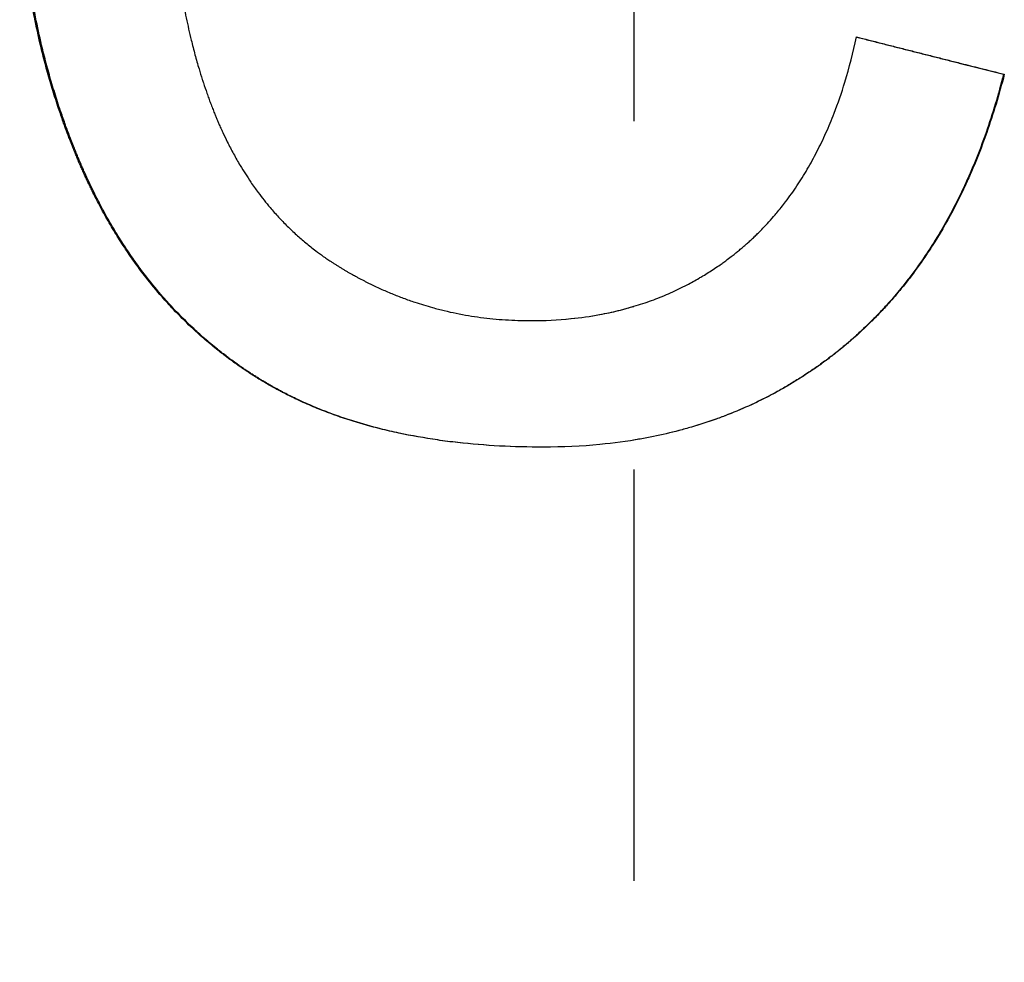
# Model space of a CAD drawing. Extents: x -7.4 to 7.4, y 0 to 13.3.
# Tile 6 of 11: x -0.176 to 0.106, y 5.445 to 5.716. Entities that reach past the tile are written whole.
import ezdxf

# ---------------------------------------------------------------- set-up
doc = ezdxf.new("R2010")
doc.units = 0
doc.header["$MEASUREMENT"] = 0
doc.linetypes.add('CHAIN', pattern=[0.7087, 0.4724, -0.0591, 0.1181, -0.0591])
doc.layers.get('0').update_dxf_attribs({"linetype": 'CONTINUOUS'})

msp = doc.modelspace()

# ---------------------------------------------------------------- linework, layer by layer
at = {"linetype": 'CHAIN'}
msp.add_line((0, 13.27335), (0, -0.045), dxfattribs=at)
msp.add_line((0.10625, 5.69995), (0.10646, 5.69995))
for points, knots in [([(-0.02598, 5.59288), (-0.03028, 5.59288), (-0.03449, 5.59299), (-0.0386, 5.59321), (-0.04271, 5.59343), (-0.04672, 5.59376), (-0.05062, 5.59419), (-0.05258, 5.59441), (-0.05451, 5.59466), (-0.05641, 5.59494), (-0.06022, 5.59549), (-0.06392, 5.59615), (-0.06753, 5.59691), (-0.06933, 5.5973), (-0.07111, 5.59771), (-0.07286, 5.59815), (-0.07549, 5.59881), (-0.07807, 5.59953), (-0.08058, 5.60031), (-0.0831, 5.6011), (-0.08556, 5.60194), (-0.08796, 5.60285), (-0.08876, 5.60315), (-0.08956, 5.60346), (-0.09035, 5.60378), (-0.09192, 5.60441), (-0.09348, 5.60507), (-0.095, 5.60575), (-0.09577, 5.6061), (-0.09652, 5.60645), (-0.09727, 5.6068), (-0.0984, 5.60734), (-0.09951, 5.60789), (-0.10061, 5.60846), (-0.10098, 5.60865), (-0.10134, 5.60884), (-0.1017, 5.60903), (-0.10279, 5.60961), (-0.10387, 5.6102), (-0.10493, 5.61081), (-0.10546, 5.61111), (-0.10599, 5.61142), (-0.10651, 5.61173), (-0.10703, 5.61204), (-0.10755, 5.61236), (-0.10807, 5.61268), (-0.10824, 5.61278), (-0.10841, 5.61289), (-0.10858, 5.613), (-0.1091, 5.61332), (-0.10961, 5.61364), (-0.11011, 5.61397), (-0.11045, 5.61419), (-0.11079, 5.61441), (-0.11112, 5.61464), (-0.11129, 5.61475), (-0.11146, 5.61486), (-0.11163, 5.61497), (-0.11196, 5.6152), (-0.11229, 5.61542), (-0.11262, 5.61565), (-0.11279, 5.61576), (-0.11295, 5.61588), (-0.11312, 5.61599), (-0.11345, 5.61622), (-0.11378, 5.61645), (-0.11411, 5.61668), (-0.11427, 5.6168), (-0.11443, 5.61692), (-0.1146, 5.61703), (-0.11509, 5.61738), (-0.11557, 5.61774), (-0.11606, 5.61809), (-0.11638, 5.61833), (-0.1167, 5.61857), (-0.11702, 5.61881), (-0.11798, 5.61954), (-0.11893, 5.62027), (-0.11987, 5.62103), (-0.1205, 5.62153), (-0.12112, 5.62203), (-0.12173, 5.62255), (-0.12296, 5.62357), (-0.12417, 5.62462), (-0.12536, 5.6257), (-0.12596, 5.62623), (-0.12655, 5.62678), (-0.12713, 5.62733), (-0.12889, 5.62898), (-0.13059, 5.63068), (-0.13226, 5.63244), (-0.13337, 5.63361), (-0.13446, 5.63481), (-0.13553, 5.63603), (-0.13713, 5.63786), (-0.13869, 5.63975), (-0.1402, 5.64169), (-0.1407, 5.64234), (-0.1412, 5.64299), (-0.1417, 5.64365), (-0.14269, 5.64497), (-0.14365, 5.64631), (-0.1446, 5.64768), (-0.14508, 5.64837), (-0.14554, 5.64906), (-0.14601, 5.64975), (-0.14694, 5.65114), (-0.14784, 5.65256), (-0.14873, 5.654), (-0.14917, 5.65472), (-0.14961, 5.65545), (-0.15005, 5.65618), (-0.15091, 5.65765), (-0.15176, 5.65914), (-0.15259, 5.66066), (-0.153, 5.66141), (-0.15341, 5.66218), (-0.15381, 5.66295), (-0.15442, 5.6641), (-0.15501, 5.66527), (-0.15559, 5.66645), (-0.15579, 5.66684), (-0.15598, 5.66724), (-0.15617, 5.66764), (-0.15646, 5.66823), (-0.15675, 5.66883), (-0.15703, 5.66943), (-0.15712, 5.66964), (-0.15721, 5.66984), (-0.15731, 5.67004), (-0.15749, 5.67044), (-0.15768, 5.67085), (-0.15786, 5.67125), (-0.15796, 5.67145), (-0.15805, 5.67166), (-0.15814, 5.67186), (-0.15832, 5.67227), (-0.1585, 5.67268), (-0.15868, 5.67309), (-0.15877, 5.6733), (-0.15886, 5.6735), (-0.15895, 5.67371), (-0.15913, 5.67412), (-0.15931, 5.67453), (-0.15949, 5.67495), (-0.15957, 5.67516), (-0.15966, 5.67536), (-0.15975, 5.67557), (-0.15993, 5.67599), (-0.1601, 5.6764), (-0.16027, 5.67682), (-0.16036, 5.67703), (-0.16044, 5.67724), (-0.16053, 5.67745), (-0.1607, 5.67786), (-0.16087, 5.67828), (-0.16104, 5.6787), (-0.16112, 5.67891), (-0.16121, 5.67912), (-0.16129, 5.67933), (-0.16154, 5.67996), (-0.16179, 5.68059), (-0.16203, 5.68122), (-0.16219, 5.68164), (-0.16235, 5.68206), (-0.16251, 5.68248), (-0.16283, 5.68332), (-0.16315, 5.68417), (-0.16346, 5.68501), (-0.16361, 5.68544), (-0.16376, 5.68586), (-0.16392, 5.68628), (-0.16437, 5.68756), (-0.16481, 5.68883), (-0.16524, 5.69011), (-0.16553, 5.69097), (-0.16581, 5.69182), (-0.16609, 5.69268), (-0.16664, 5.6944), (-0.16717, 5.69612), (-0.16768, 5.69785), (-0.16793, 5.69872), (-0.16818, 5.69959), (-0.16842, 5.70046), (-0.16891, 5.7022), (-0.16937, 5.70394), (-0.16981, 5.7057), (-0.17003, 5.70658), (-0.17025, 5.70745), (-0.17046, 5.70834), (-0.17108, 5.71098), (-0.17166, 5.71364), (-0.17219, 5.71632), (-0.17255, 5.71811), (-0.17288, 5.7199), (-0.17319, 5.7217), (-0.1738, 5.72531), (-0.17433, 5.72894), (-0.17477, 5.73261), (-0.17499, 5.73444), (-0.17519, 5.73628), (-0.17537, 5.73813), (-0.17572, 5.74182), (-0.17599, 5.74555), (-0.17616, 5.74931), (-0.17634, 5.75307), (-0.17643, 5.75686), (-0.17643, 5.76068)], [0, 0, 0, 0, 0.125, 0.125, 0.125, 0.25, 0.25, 0.25, 0.3125, 0.3125, 0.3125, 0.4375, 0.4375, 0.4375, 0.5, 0.5, 0.5, 0.59375, 0.59375, 0.59375, 0.6875, 0.6875, 0.6875, 0.71875, 0.71875, 0.71875, 0.78125, 0.78125, 0.78125, 0.8125, 0.8125, 0.8125, 0.859375, 0.859375, 0.859375, 0.875, 0.875, 0.875, 0.921875, 0.921875, 0.921875, 0.945312, 0.945312, 0.945312, 0.96875, 0.96875, 0.96875, 0.976562, 0.976562, 0.976562, 1, 1, 1, 1.015625, 1.015625, 1.015625, 1.023438, 1.023438, 1.023438, 1.039062, 1.039062, 1.039062, 1.046875, 1.046875, 1.046875, 1.0625, 1.0625, 1.0625, 1.070312, 1.070312, 1.070312, 1.09375, 1.09375, 1.09375, 1.109375, 1.109375, 1.109375, 1.15625, 1.15625, 1.15625, 1.1875, 1.1875, 1.1875, 1.25, 1.25, 1.25, 1.28125, 1.28125, 1.28125, 1.375, 1.375, 1.375, 1.4375, 1.4375, 1.4375, 1.53125, 1.53125, 1.53125, 1.5625, 1.5625, 1.5625, 1.625, 1.625, 1.625, 1.65625, 1.65625, 1.65625, 1.71875, 1.71875, 1.71875, 1.75, 1.75, 1.75, 1.8125, 1.8125, 1.8125, 1.84375, 1.84375, 1.84375, 1.890625, 1.890625, 1.890625, 1.90625, 1.90625, 1.90625, 1.929688, 1.929688, 1.929688, 1.9375, 1.9375, 1.9375, 1.953125, 1.953125, 1.953125, 1.960938, 1.960938, 1.960938, 1.976562, 1.976562, 1.976562, 1.984375, 1.984375, 1.984375, 2, 2, 2, 2.007812, 2.007812, 2.007812, 2.023438, 2.023438, 2.023438, 2.03125, 2.03125, 2.03125, 2.046875, 2.046875, 2.046875, 2.054688, 2.054688, 2.054688, 2.078125, 2.078125, 2.078125, 2.09375, 2.09375, 2.09375, 2.125, 2.125, 2.125, 2.140625, 2.140625, 2.140625, 2.1875, 2.1875, 2.1875, 2.21875, 2.21875, 2.21875, 2.28125, 2.28125, 2.28125, 2.3125, 2.3125, 2.3125, 2.375, 2.375, 2.375, 2.40625, 2.40625, 2.40625, 2.5, 2.5, 2.5, 2.5625, 2.5625, 2.5625, 2.6875, 2.6875, 2.6875, 2.75, 2.75, 2.75, 2.875, 2.875, 2.875, 3, 3, 3, 3]), ([(-0.02598, 5.59288), (-0.03026, 5.59288), (-0.03444, 5.59299), (-0.03853, 5.59321), (-0.04263, 5.59343), (-0.04663, 5.59376), (-0.05053, 5.59419), (-0.05248, 5.59441), (-0.0544, 5.59466), (-0.0563, 5.59494), (-0.0601, 5.59549), (-0.0638, 5.59615), (-0.0674, 5.59691), (-0.0692, 5.5973), (-0.07097, 5.59771), (-0.07272, 5.59815), (-0.07535, 5.59881), (-0.07791, 5.59953), (-0.08042, 5.60031), (-0.08126, 5.60057), (-0.08209, 5.60084), (-0.08292, 5.60112), (-0.08457, 5.60167), (-0.08619, 5.60224), (-0.08779, 5.60285), (-0.08859, 5.60315), (-0.08938, 5.60346), (-0.09017, 5.60378), (-0.09174, 5.60441), (-0.09329, 5.60507), (-0.09482, 5.60575), (-0.09558, 5.6061), (-0.09633, 5.60645), (-0.09708, 5.6068), (-0.09821, 5.60734), (-0.09932, 5.60789), (-0.10041, 5.60846), (-0.10078, 5.60865), (-0.10114, 5.60884), (-0.10151, 5.60903), (-0.10223, 5.60941), (-0.10295, 5.6098), (-0.10366, 5.6102), (-0.10402, 5.6104), (-0.10437, 5.6106), (-0.10472, 5.61081), (-0.10525, 5.61111), (-0.10578, 5.61142), (-0.1063, 5.61173), (-0.10647, 5.61183), (-0.10665, 5.61194), (-0.10682, 5.61204), (-0.10717, 5.61225), (-0.10751, 5.61246), (-0.10786, 5.61268), (-0.10803, 5.61278), (-0.1082, 5.61289), (-0.10837, 5.613), (-0.10871, 5.61321), (-0.10905, 5.61343), (-0.10939, 5.61365), (-0.10956, 5.61375), (-0.10973, 5.61386), (-0.1099, 5.61397), (-0.11024, 5.61419), (-0.11057, 5.61441), (-0.11091, 5.61464), (-0.11107, 5.61475), (-0.11124, 5.61486), (-0.11141, 5.61497), (-0.11174, 5.6152), (-0.11207, 5.61542), (-0.1124, 5.61565), (-0.11257, 5.61576), (-0.11273, 5.61588), (-0.1129, 5.61599), (-0.11323, 5.61622), (-0.11356, 5.61645), (-0.11388, 5.61668), (-0.11405, 5.6168), (-0.11421, 5.61692), (-0.11437, 5.61703), (-0.11486, 5.61738), (-0.11535, 5.61774), (-0.11583, 5.61809), (-0.11615, 5.61833), (-0.11647, 5.61857), (-0.11679, 5.61881), (-0.11775, 5.61954), (-0.1187, 5.62027), (-0.11964, 5.62103), (-0.12026, 5.62153), (-0.12088, 5.62203), (-0.12149, 5.62255), (-0.12272, 5.62357), (-0.12393, 5.62462), (-0.12512, 5.6257), (-0.12571, 5.62623), (-0.1263, 5.62678), (-0.12688, 5.62733), (-0.12863, 5.62898), (-0.13034, 5.63068), (-0.132, 5.63244), (-0.13311, 5.63361), (-0.13419, 5.63481), (-0.13526, 5.63603), (-0.13686, 5.63786), (-0.13842, 5.63975), (-0.13993, 5.64169), (-0.14043, 5.64234), (-0.14093, 5.64299), (-0.14142, 5.64365), (-0.14241, 5.64497), (-0.14337, 5.64631), (-0.14432, 5.64768), (-0.14479, 5.64837), (-0.14526, 5.64906), (-0.14572, 5.64975), (-0.14665, 5.65114), (-0.14755, 5.65256), (-0.14844, 5.654), (-0.14888, 5.65472), (-0.14932, 5.65545), (-0.14975, 5.65618), (-0.15062, 5.65765), (-0.15146, 5.65914), (-0.15229, 5.66066), (-0.1527, 5.66141), (-0.15311, 5.66218), (-0.15351, 5.66295), (-0.15412, 5.6641), (-0.15471, 5.66527), (-0.15529, 5.66645), (-0.15548, 5.66684), (-0.15568, 5.66724), (-0.15587, 5.66764), (-0.15616, 5.66823), (-0.15644, 5.66883), (-0.15672, 5.66943), (-0.15681, 5.66964), (-0.15691, 5.66984), (-0.157, 5.67004), (-0.15719, 5.67044), (-0.15737, 5.67085), (-0.15756, 5.67125), (-0.15765, 5.67145), (-0.15774, 5.67166), (-0.15783, 5.67186), (-0.15801, 5.67227), (-0.15819, 5.67268), (-0.15837, 5.67309), (-0.15846, 5.6733), (-0.15855, 5.6735), (-0.15864, 5.67371), (-0.15882, 5.67412), (-0.159, 5.67453), (-0.15917, 5.67495), (-0.15926, 5.67516), (-0.15935, 5.67536), (-0.15944, 5.67557), (-0.15961, 5.67599), (-0.15979, 5.6764), (-0.15996, 5.67682), (-0.16004, 5.67703), (-0.16013, 5.67724), (-0.16022, 5.67745), (-0.16039, 5.67786), (-0.16055, 5.67828), (-0.16072, 5.6787), (-0.16081, 5.67891), (-0.16089, 5.67912), (-0.16097, 5.67933), (-0.16122, 5.67996), (-0.16147, 5.68059), (-0.16171, 5.68122), (-0.16188, 5.68164), (-0.16204, 5.68206), (-0.1622, 5.68248), (-0.16252, 5.68332), (-0.16283, 5.68417), (-0.16314, 5.68501), (-0.16329, 5.68544), (-0.16344, 5.68586), (-0.1636, 5.68628), (-0.16405, 5.68756), (-0.16449, 5.68883), (-0.16492, 5.69011), (-0.16521, 5.69097), (-0.16549, 5.69182), (-0.16576, 5.69268), (-0.16631, 5.6944), (-0.16684, 5.69612), (-0.16735, 5.69785), (-0.1676, 5.69872), (-0.16785, 5.69959), (-0.16809, 5.70046), (-0.16858, 5.7022), (-0.16904, 5.70394), (-0.16948, 5.7057), (-0.1697, 5.70658), (-0.16991, 5.70745), (-0.17012, 5.70834), (-0.17075, 5.71098), (-0.17133, 5.71364), (-0.17186, 5.71632), (-0.17221, 5.71811), (-0.17254, 5.7199), (-0.17285, 5.7217), (-0.17346, 5.72531), (-0.17399, 5.72894), (-0.17443, 5.73261), (-0.17465, 5.73444), (-0.17485, 5.73628), (-0.17503, 5.73813), (-0.17538, 5.74182), (-0.17564, 5.74555), (-0.17582, 5.74931), (-0.176, 5.75307), (-0.17608, 5.75686), (-0.17608, 5.76068)], [0.000492, 0.000492, 0.000492, 0.000492, 0.125, 0.125, 0.125, 0.25, 0.25, 0.25, 0.3125, 0.3125, 0.3125, 0.4375, 0.4375, 0.4375, 0.5, 0.5, 0.5, 0.59375, 0.59375, 0.59375, 0.625, 0.625, 0.625, 0.6875, 0.6875, 0.6875, 0.71875, 0.71875, 0.71875, 0.78125, 0.78125, 0.78125, 0.8125, 0.8125, 0.8125, 0.859375, 0.859375, 0.859375, 0.875, 0.875, 0.875, 0.90625, 0.90625, 0.90625, 0.921875, 0.921875, 0.921875, 0.945312, 0.945312, 0.945312, 0.953125, 0.953125, 0.953125, 0.96875, 0.96875, 0.96875, 0.976562, 0.976562, 0.976562, 0.992188, 0.992188, 0.992188, 1, 1, 1, 1.015625, 1.015625, 1.015625, 1.023438, 1.023438, 1.023438, 1.039062, 1.039062, 1.039062, 1.046875, 1.046875, 1.046875, 1.0625, 1.0625, 1.0625, 1.070312, 1.070312, 1.070312, 1.09375, 1.09375, 1.09375, 1.109375, 1.109375, 1.109375, 1.15625, 1.15625, 1.15625, 1.1875, 1.1875, 1.1875, 1.25, 1.25, 1.25, 1.28125, 1.28125, 1.28125, 1.375, 1.375, 1.375, 1.4375, 1.4375, 1.4375, 1.53125, 1.53125, 1.53125, 1.5625, 1.5625, 1.5625, 1.625, 1.625, 1.625, 1.65625, 1.65625, 1.65625, 1.71875, 1.71875, 1.71875, 1.75, 1.75, 1.75, 1.8125, 1.8125, 1.8125, 1.84375, 1.84375, 1.84375, 1.890625, 1.890625, 1.890625, 1.90625, 1.90625, 1.90625, 1.929688, 1.929688, 1.929688, 1.9375, 1.9375, 1.9375, 1.953125, 1.953125, 1.953125, 1.960938, 1.960938, 1.960938, 1.976562, 1.976562, 1.976562, 1.984375, 1.984375, 1.984375, 2, 2, 2, 2.007812, 2.007812, 2.007812, 2.023438, 2.023438, 2.023438, 2.03125, 2.03125, 2.03125, 2.046875, 2.046875, 2.046875, 2.054688, 2.054688, 2.054688, 2.078125, 2.078125, 2.078125, 2.09375, 2.09375, 2.09375, 2.125, 2.125, 2.125, 2.140625, 2.140625, 2.140625, 2.1875, 2.1875, 2.1875, 2.21875, 2.21875, 2.21875, 2.28125, 2.28125, 2.28125, 2.3125, 2.3125, 2.3125, 2.375, 2.375, 2.375, 2.40625, 2.40625, 2.40625, 2.5, 2.5, 2.5, 2.5625, 2.5625, 2.5625, 2.6875, 2.6875, 2.6875, 2.75, 2.75, 2.75, 2.875, 2.875, 2.875, 3, 3, 3, 3]), ([(-0.13279, 5.76092), (-0.13279, 5.75753), (-0.13273, 5.75419), (-0.1326, 5.7509), (-0.13248, 5.74761), (-0.13229, 5.74438), (-0.13204, 5.7412), (-0.13192, 5.73961), (-0.13178, 5.73803), (-0.13162, 5.73647), (-0.13131, 5.73334), (-0.13094, 5.73027), (-0.1305, 5.72725), (-0.13029, 5.72573), (-0.13005, 5.72424), (-0.1298, 5.72275), (-0.12943, 5.72053), (-0.12902, 5.71833), (-0.12858, 5.71617), (-0.12813, 5.714), (-0.12766, 5.71187), (-0.12714, 5.70976), (-0.12697, 5.70906), (-0.1268, 5.70836), (-0.12662, 5.70766), (-0.12626, 5.70627), (-0.12589, 5.7049), (-0.1255, 5.70353), (-0.1253, 5.70285), (-0.1251, 5.70217), (-0.1249, 5.7015), (-0.1246, 5.70049), (-0.12429, 5.69948), (-0.12397, 5.69848), (-0.12386, 5.69815), (-0.12375, 5.69782), (-0.12364, 5.69749), (-0.12332, 5.69649), (-0.12298, 5.69551), (-0.12264, 5.69453), (-0.12246, 5.69404), (-0.12229, 5.69356), (-0.12211, 5.69307), (-0.12194, 5.69259), (-0.12176, 5.6921), (-0.12158, 5.69162), (-0.1214, 5.69114), (-0.12121, 5.69066), (-0.12103, 5.69018), (-0.12084, 5.6897), (-0.12066, 5.68923), (-0.12047, 5.68876), (-0.1204, 5.6886), (-0.12034, 5.68844), (-0.12028, 5.68828), (-0.12015, 5.68797), (-0.12002, 5.68766), (-0.11989, 5.68735), (-0.11982, 5.68719), (-0.11976, 5.68704), (-0.11969, 5.68688), (-0.11956, 5.68657), (-0.11943, 5.68626), (-0.1193, 5.68595), (-0.11923, 5.6858), (-0.11916, 5.68565), (-0.1191, 5.68549), (-0.1189, 5.68504), (-0.11869, 5.68458), (-0.11849, 5.68412), (-0.11835, 5.68382), (-0.11821, 5.68352), (-0.11807, 5.68322), (-0.11765, 5.68232), (-0.11723, 5.68143), (-0.11679, 5.68056), (-0.1165, 5.67997), (-0.1162, 5.67939), (-0.1159, 5.67882), (-0.1153, 5.67767), (-0.11469, 5.67654), (-0.11405, 5.67543), (-0.11374, 5.67487), (-0.11342, 5.67433), (-0.11309, 5.67378), (-0.11211, 5.67215), (-0.1111, 5.67056), (-0.11005, 5.66902), (-0.10935, 5.66799), (-0.10863, 5.66698), (-0.10789, 5.66599), (-0.10679, 5.66451), (-0.10565, 5.66307), (-0.10447, 5.66168), (-0.10407, 5.66122), (-0.10367, 5.66076), (-0.10327, 5.66031), (-0.10247, 5.6594), (-0.10165, 5.65851), (-0.10081, 5.65765), (-0.10039, 5.65721), (-0.09997, 5.65678), (-0.09954, 5.65636), (-0.09869, 5.65551), (-0.09782, 5.65469), (-0.09693, 5.65388), (-0.09648, 5.65348), (-0.09603, 5.65308), (-0.09558, 5.65269), (-0.09468, 5.6519), (-0.09375, 5.65113), (-0.09281, 5.65039), (-0.09234, 5.65001), (-0.09187, 5.64965), (-0.09139, 5.64928), (-0.09067, 5.64874), (-0.08995, 5.64821), (-0.08921, 5.64768), (-0.08897, 5.64751), (-0.08872, 5.64734), (-0.08847, 5.64717), (-0.0881, 5.64691), (-0.08773, 5.64665), (-0.08735, 5.6464), (-0.08722, 5.64632), (-0.0871, 5.64624), (-0.08697, 5.64615), (-0.08672, 5.64599), (-0.08647, 5.64582), (-0.08621, 5.64566), (-0.08609, 5.64558), (-0.08596, 5.64549), (-0.08583, 5.64541), (-0.08558, 5.64525), (-0.08532, 5.64509), (-0.08506, 5.64493), (-0.08493, 5.64485), (-0.08481, 5.64477), (-0.08468, 5.64469), (-0.08442, 5.64453), (-0.08416, 5.64437), (-0.0839, 5.64422), (-0.08377, 5.64414), (-0.08364, 5.64406), (-0.08351, 5.64398), (-0.08325, 5.64383), (-0.08299, 5.64368), (-0.08272, 5.64352), (-0.08259, 5.64345), (-0.08246, 5.64337), (-0.08233, 5.64329), (-0.08207, 5.64314), (-0.08181, 5.64299), (-0.08155, 5.64284), (-0.08141, 5.64277), (-0.08128, 5.6427), (-0.08115, 5.64262), (-0.08076, 5.6424), (-0.08036, 5.64218), (-0.07997, 5.64197), (-0.0797, 5.64182), (-0.07944, 5.64168), (-0.07917, 5.64154), (-0.07865, 5.64125), (-0.07811, 5.64098), (-0.07758, 5.6407), (-0.07732, 5.64057), (-0.07705, 5.64043), (-0.07678, 5.6403), (-0.07598, 5.63989), (-0.07518, 5.6395), (-0.07437, 5.63912), (-0.07384, 5.63887), (-0.0733, 5.63862), (-0.07276, 5.63837), (-0.07168, 5.63788), (-0.07059, 5.63742), (-0.0695, 5.63697), (-0.06895, 5.63674), (-0.06841, 5.63652), (-0.06786, 5.63631), (-0.06676, 5.63588), (-0.06566, 5.63547), (-0.06455, 5.63508), (-0.064, 5.63488), (-0.06344, 5.63469), (-0.06288, 5.63451), (-0.06121, 5.63395), (-0.05953, 5.63344), (-0.05783, 5.63297), (-0.0567, 5.63265), (-0.05557, 5.63236), (-0.05443, 5.63209), (-0.05214, 5.63154), (-0.04984, 5.63107), (-0.04751, 5.63068), (-0.04635, 5.63049), (-0.04518, 5.63031), (-0.044, 5.63015), (-0.04165, 5.62984), (-0.03928, 5.62961), (-0.03688, 5.62945), (-0.03449, 5.6293), (-0.03207, 5.62922), (-0.02963, 5.62922)], [0, 0, 0, 0, 0.125, 0.125, 0.125, 0.25, 0.25, 0.25, 0.3125, 0.3125, 0.3125, 0.4375, 0.4375, 0.4375, 0.5, 0.5, 0.5, 0.59375, 0.59375, 0.59375, 0.6875, 0.6875, 0.6875, 0.71875, 0.71875, 0.71875, 0.78125, 0.78125, 0.78125, 0.8125, 0.8125, 0.8125, 0.859375, 0.859375, 0.859375, 0.875, 0.875, 0.875, 0.921875, 0.921875, 0.921875, 0.945312, 0.945312, 0.945312, 0.96875, 0.96875, 0.96875, 0.992188, 0.992188, 0.992188, 1.015625, 1.015625, 1.015625, 1.023438, 1.023438, 1.023438, 1.039062, 1.039062, 1.039062, 1.046875, 1.046875, 1.046875, 1.0625, 1.0625, 1.0625, 1.070312, 1.070312, 1.070312, 1.09375, 1.09375, 1.09375, 1.109375, 1.109375, 1.109375, 1.15625, 1.15625, 1.15625, 1.1875, 1.1875, 1.1875, 1.25, 1.25, 1.25, 1.28125, 1.28125, 1.28125, 1.375, 1.375, 1.375, 1.4375, 1.4375, 1.4375, 1.53125, 1.53125, 1.53125, 1.5625, 1.5625, 1.5625, 1.625, 1.625, 1.625, 1.65625, 1.65625, 1.65625, 1.71875, 1.71875, 1.71875, 1.75, 1.75, 1.75, 1.8125, 1.8125, 1.8125, 1.84375, 1.84375, 1.84375, 1.890625, 1.890625, 1.890625, 1.90625, 1.90625, 1.90625, 1.929688, 1.929688, 1.929688, 1.9375, 1.9375, 1.9375, 1.953125, 1.953125, 1.953125, 1.960938, 1.960938, 1.960938, 1.976562, 1.976562, 1.976562, 1.984375, 1.984375, 1.984375, 2, 2, 2, 2.007812, 2.007812, 2.007812, 2.023438, 2.023438, 2.023438, 2.03125, 2.03125, 2.03125, 2.046875, 2.046875, 2.046875, 2.054688, 2.054688, 2.054688, 2.078125, 2.078125, 2.078125, 2.09375, 2.09375, 2.09375, 2.125, 2.125, 2.125, 2.140625, 2.140625, 2.140625, 2.1875, 2.1875, 2.1875, 2.21875, 2.21875, 2.21875, 2.28125, 2.28125, 2.28125, 2.3125, 2.3125, 2.3125, 2.375, 2.375, 2.375, 2.40625, 2.40625, 2.40625, 2.5, 2.5, 2.5, 2.5625, 2.5625, 2.5625, 2.6875, 2.6875, 2.6875, 2.75, 2.75, 2.75, 2.875, 2.875, 2.875, 3, 3, 3, 3]), ([(-0.02963, 5.62922), (-0.02568, 5.62922), (-0.02182, 5.62941), (-0.01807, 5.62979), (-0.01525, 5.63007), (-0.0125, 5.63046), (-0.0098, 5.63096), (-0.00709, 5.63146), (-0.00445, 5.63206), (-0.00186, 5.63277), (-0.001, 5.63301), (-0.00015, 5.63326), (0.0007, 5.63352), (0.0024, 5.63404), (0.00407, 5.63461), (0.00572, 5.63523), (0.00655, 5.63554), (0.00736, 5.63586), (0.00818, 5.63619), (0.0098, 5.63685), (0.0114, 5.63756), (0.01297, 5.63832), (0.01375, 5.6387), (0.01453, 5.63909), (0.01531, 5.6395), (0.01647, 5.6401), (0.01761, 5.64073), (0.01874, 5.64139), (0.01912, 5.64161), (0.0195, 5.64183), (0.01987, 5.64206), (0.02099, 5.64273), (0.0221, 5.64344), (0.02319, 5.64417), (0.02374, 5.64453), (0.02428, 5.6449), (0.02482, 5.64528), (0.025, 5.64541), (0.02518, 5.64553), (0.02536, 5.64566), (0.02572, 5.64591), (0.02607, 5.64617), (0.02643, 5.64643), (0.02696, 5.64682), (0.02749, 5.64722), (0.02801, 5.64763), (0.02819, 5.64776), (0.02836, 5.6479), (0.02854, 5.64803), (0.02889, 5.64831), (0.02923, 5.64858), (0.02958, 5.64886), (0.02975, 5.649), (0.02992, 5.64914), (0.0301, 5.64928), (0.03044, 5.64956), (0.03078, 5.64985), (0.03112, 5.65013), (0.03129, 5.65028), (0.03146, 5.65042), (0.03163, 5.65057), (0.03197, 5.65086), (0.0323, 5.65115), (0.03263, 5.65145), (0.0328, 5.6516), (0.03297, 5.65174), (0.03313, 5.65189), (0.03346, 5.65219), (0.03379, 5.65249), (0.03412, 5.6528), (0.03428, 5.65295), (0.03444, 5.6531), (0.03461, 5.65326), (0.03493, 5.65357), (0.03525, 5.65388), (0.03557, 5.65419), (0.03573, 5.65435), (0.03589, 5.6545), (0.03605, 5.65466), (0.03652, 5.65514), (0.03699, 5.65562), (0.03746, 5.65611), (0.03777, 5.65643), (0.03808, 5.65676), (0.03838, 5.65709), (0.03899, 5.65775), (0.03959, 5.65843), (0.04019, 5.65911), (0.04048, 5.65945), (0.04078, 5.6598), (0.04107, 5.66015), (0.04194, 5.66119), (0.0428, 5.66226), (0.04363, 5.66336), (0.04419, 5.66409), (0.04473, 5.66483), (0.04527, 5.66559), (0.04635, 5.66709), (0.04738, 5.66865), (0.04839, 5.67025), (0.04889, 5.67105), (0.04938, 5.67186), (0.04986, 5.67269), (0.05082, 5.67433), (0.05175, 5.67603), (0.05264, 5.67777), (0.05309, 5.67864), (0.05353, 5.67952), (0.05395, 5.68041), (0.05481, 5.6822), (0.05563, 5.68403), (0.05641, 5.68591), (0.0568, 5.68685), (0.05718, 5.6878), (0.05755, 5.68876), (0.05867, 5.69165), (0.0597, 5.69464), (0.06066, 5.69774), (0.06192, 5.70187), (0.06305, 5.70618), (0.06402, 5.71068)], [0, 0, 0, 0, 0.166667, 0.166667, 0.166667, 0.291667, 0.291667, 0.291667, 0.416667, 0.416667, 0.416667, 0.458333, 0.458333, 0.458333, 0.541667, 0.541667, 0.541667, 0.583333, 0.583333, 0.583333, 0.666667, 0.666667, 0.666667, 0.708333, 0.708333, 0.708333, 0.770833, 0.770833, 0.770833, 0.791667, 0.791667, 0.791667, 0.854167, 0.854167, 0.854167, 0.885417, 0.885417, 0.885417, 0.895833, 0.895833, 0.895833, 0.916667, 0.916667, 0.916667, 0.947917, 0.947917, 0.947917, 0.958333, 0.958333, 0.958333, 0.979167, 0.979167, 0.979167, 0.989583, 0.989583, 0.989583, 1.010417, 1.010417, 1.010417, 1.020833, 1.020833, 1.020833, 1.041667, 1.041667, 1.041667, 1.052083, 1.052083, 1.052083, 1.072917, 1.072917, 1.072917, 1.083333, 1.083333, 1.083333, 1.104167, 1.104167, 1.104167, 1.114583, 1.114583, 1.114583, 1.145833, 1.145833, 1.145833, 1.166667, 1.166667, 1.166667, 1.208333, 1.208333, 1.208333, 1.229167, 1.229167, 1.229167, 1.291667, 1.291667, 1.291667, 1.333333, 1.333333, 1.333333, 1.416667, 1.416667, 1.416667, 1.458333, 1.458333, 1.458333, 1.541667, 1.541667, 1.541667, 1.583333, 1.583333, 1.583333, 1.666667, 1.666667, 1.666667, 1.708333, 1.708333, 1.708333, 1.833333, 1.833333, 1.833333, 2, 2, 2, 2]), ([(0.06402, 5.71068), (0.06638, 5.71008), (0.06874, 5.70949), (0.0711, 5.70889), (0.07168, 5.70874), (0.07227, 5.70859), (0.07286, 5.70845), (0.07404, 5.70815), (0.07522, 5.70785), (0.0764, 5.70755), (0.07699, 5.7074), (0.07758, 5.70725), (0.07817, 5.7071), (0.07935, 5.70681), (0.08053, 5.70651), (0.0817, 5.70621), (0.08229, 5.70606), (0.08288, 5.70591), (0.08347, 5.70576), (0.08465, 5.70546), (0.08583, 5.70517), (0.08701, 5.70487), (0.0876, 5.70472), (0.08819, 5.70457), (0.08878, 5.70442), (0.08995, 5.70412), (0.09113, 5.70382), (0.09231, 5.70353), (0.0929, 5.70338), (0.09349, 5.70323), (0.09408, 5.70308), (0.09585, 5.70263), (0.09762, 5.70218), (0.09938, 5.70174), (0.10174, 5.70114), (0.1041, 5.70055), (0.10646, 5.69995)], [0, 0, 0, 0, 0.0185314, 0.0185314, 0.0185314, 0.0231642, 0.0231642, 0.0231642, 0.0324299, 0.0324299, 0.0324299, 0.0370627, 0.0370627, 0.0370627, 0.0463284, 0.0463284, 0.0463284, 0.0509613, 0.0509613, 0.0509613, 0.0602269, 0.0602269, 0.0602269, 0.0648598, 0.0648598, 0.0648598, 0.0741255, 0.0741255, 0.0741255, 0.0787583, 0.0787583, 0.0787583, 0.0926568, 0.0926568, 0.0926568, 0.1111882, 0.1111882, 0.1111882, 0.1111882]), ([(0.06402, 5.71065), (0.06515, 5.71036), (0.06629, 5.71007), (0.06743, 5.70979), (0.0686, 5.70949), (0.06978, 5.70919), (0.07096, 5.70889), (0.07154, 5.70874), (0.07213, 5.70859), (0.07272, 5.70845), (0.0739, 5.70815), (0.07507, 5.70785), (0.07625, 5.70755), (0.07684, 5.7074), (0.07743, 5.70725), (0.07802, 5.7071), (0.07919, 5.70681), (0.08037, 5.70651), (0.08154, 5.70621), (0.08213, 5.70606), (0.08272, 5.70591), (0.08331, 5.70576), (0.08449, 5.70546), (0.08566, 5.70517), (0.08684, 5.70487), (0.08743, 5.70472), (0.08801, 5.70457), (0.0886, 5.70442), (0.08978, 5.70412), (0.09096, 5.70382), (0.09213, 5.70353), (0.09272, 5.70338), (0.09331, 5.70323), (0.0939, 5.70308), (0.09801, 5.70204), (0.10213, 5.70099), (0.10625, 5.69995)], [0.0003113, 0.0003113, 0.0003113, 0.0003113, 0.0092657, 0.0092657, 0.0092657, 0.0185314, 0.0185314, 0.0185314, 0.0231642, 0.0231642, 0.0231642, 0.0324299, 0.0324299, 0.0324299, 0.0370627, 0.0370627, 0.0370627, 0.0463284, 0.0463284, 0.0463284, 0.0509613, 0.0509613, 0.0509613, 0.0602269, 0.0602269, 0.0602269, 0.0648598, 0.0648598, 0.0648598, 0.0741255, 0.0741255, 0.0741255, 0.0787583, 0.0787583, 0.0787583, 0.1111882, 0.1111882, 0.1111882, 0.1111882]), ([(0.10646, 5.69995), (0.10497, 5.69415), (0.10328, 5.68858), (0.1014, 5.68324), (0.09999, 5.67923), (0.09847, 5.67536), (0.09684, 5.67161), (0.09629, 5.67036), (0.09574, 5.66912), (0.09517, 5.6679), (0.09403, 5.66546), (0.09285, 5.66308), (0.09162, 5.66075), (0.08977, 5.65726), (0.08781, 5.6539), (0.08574, 5.65067), (0.08505, 5.64959), (0.08434, 5.64853), (0.08363, 5.64748), (0.0822, 5.64538), (0.08072, 5.64334), (0.0792, 5.64136), (0.07843, 5.64037), (0.07766, 5.63939), (0.07687, 5.63843), (0.07569, 5.63698), (0.07448, 5.63557), (0.07324, 5.63419), (0.07283, 5.63373), (0.07242, 5.63328), (0.072, 5.63282), (0.07116, 5.63192), (0.07031, 5.63103), (0.06945, 5.63015), (0.06902, 5.62971), (0.06859, 5.62928), (0.06815, 5.62884), (0.0675, 5.6282), (0.06684, 5.62756), (0.06617, 5.62693), (0.0655, 5.6263), (0.06482, 5.62567), (0.06414, 5.62506), (0.06346, 5.62445), (0.06277, 5.62384), (0.06207, 5.62324), (0.06184, 5.62304), (0.06161, 5.62284), (0.06137, 5.62264), (0.06102, 5.62235), (0.06067, 5.62205), (0.06032, 5.62176), (0.0602, 5.62166), (0.06008, 5.62157), (0.05996, 5.62147), (0.05961, 5.62118), (0.05925, 5.62089), (0.05889, 5.6206), (0.05866, 5.62041), (0.05842, 5.62022), (0.05818, 5.62003), (0.05782, 5.61975), (0.05745, 5.61946), (0.05709, 5.61918), (0.05697, 5.61909), (0.05685, 5.619), (0.05673, 5.6189), (0.05636, 5.61863), (0.056, 5.61835), (0.05563, 5.61808), (0.05539, 5.61789), (0.05514, 5.61771), (0.0549, 5.61753), (0.05441, 5.61717), (0.05392, 5.61681), (0.05342, 5.61646), (0.05317, 5.61628), (0.05292, 5.61611), (0.05268, 5.61593), (0.05218, 5.61558), (0.05168, 5.61524), (0.05118, 5.6149), (0.05093, 5.61473), (0.05068, 5.61456), (0.05042, 5.61439), (0.04967, 5.61388), (0.04891, 5.61338), (0.04814, 5.6129), (0.04763, 5.61257), (0.04712, 5.61225), (0.0466, 5.61193), (0.04557, 5.6113), (0.04453, 5.61068), (0.04348, 5.61007), (0.04296, 5.60977), (0.04243, 5.60947), (0.0419, 5.60918), (0.04032, 5.6083), (0.03871, 5.60745), (0.03709, 5.60664), (0.036, 5.6061), (0.03491, 5.60558), (0.03381, 5.60507), (0.0316, 5.60405), (0.02936, 5.6031), (0.02709, 5.60221), (0.02595, 5.60177), (0.0248, 5.60134), (0.02365, 5.60093), (0.02134, 5.6001), (0.01899, 5.59934), (0.0166, 5.59864), (0.01541, 5.59829), (0.01421, 5.59796), (0.013, 5.59764), (0.01058, 5.597), (0.00813, 5.59643), (0.00564, 5.59592), (0.00439, 5.59567), (0.00314, 5.59543), (0.00187, 5.59521), (-0.00192, 5.59454), (-0.00579, 5.59402), (-0.00974, 5.59364), (-0.01501, 5.59313), (-0.02042, 5.59288), (-0.02598, 5.59288)], [0, 0, 0, 0, 0.166667, 0.166667, 0.166667, 0.291667, 0.291667, 0.291667, 0.333333, 0.333333, 0.333333, 0.416667, 0.416667, 0.416667, 0.541667, 0.541667, 0.541667, 0.583333, 0.583333, 0.583333, 0.666667, 0.666667, 0.666667, 0.708333, 0.708333, 0.708333, 0.770833, 0.770833, 0.770833, 0.791667, 0.791667, 0.791667, 0.833333, 0.833333, 0.833333, 0.854167, 0.854167, 0.854167, 0.885417, 0.885417, 0.885417, 0.916667, 0.916667, 0.916667, 0.947917, 0.947917, 0.947917, 0.958333, 0.958333, 0.958333, 0.973958, 0.973958, 0.973958, 0.979167, 0.979167, 0.979167, 0.994792, 0.994792, 0.994792, 1.005208, 1.005208, 1.005208, 1.020833, 1.020833, 1.020833, 1.026042, 1.026042, 1.026042, 1.041667, 1.041667, 1.041667, 1.052083, 1.052083, 1.052083, 1.072917, 1.072917, 1.072917, 1.083333, 1.083333, 1.083333, 1.104167, 1.104167, 1.104167, 1.114583, 1.114583, 1.114583, 1.145833, 1.145833, 1.145833, 1.166667, 1.166667, 1.166667, 1.208333, 1.208333, 1.208333, 1.229167, 1.229167, 1.229167, 1.291667, 1.291667, 1.291667, 1.333333, 1.333333, 1.333333, 1.416667, 1.416667, 1.416667, 1.458333, 1.458333, 1.458333, 1.541667, 1.541667, 1.541667, 1.583333, 1.583333, 1.583333, 1.666667, 1.666667, 1.666667, 1.708333, 1.708333, 1.708333, 1.833333, 1.833333, 1.833333, 2, 2, 2, 2]), ([(0.10625, 5.69995), (0.10476, 5.69415), (0.10308, 5.68858), (0.1012, 5.68324), (0.09979, 5.67923), (0.09828, 5.67536), (0.09665, 5.67161), (0.09611, 5.67036), (0.09555, 5.66912), (0.09498, 5.6679), (0.09385, 5.66546), (0.09267, 5.66308), (0.09144, 5.66075), (0.09082, 5.65959), (0.09019, 5.65844), (0.08955, 5.6573), (0.08828, 5.65503), (0.08695, 5.65282), (0.08557, 5.65067), (0.08488, 5.64959), (0.08418, 5.64853), (0.08347, 5.64748), (0.08204, 5.64538), (0.08057, 5.64334), (0.07904, 5.64136), (0.07828, 5.64037), (0.07751, 5.63939), (0.07672, 5.63843), (0.07554, 5.63698), (0.07434, 5.63557), (0.0731, 5.63419), (0.07269, 5.63373), (0.07228, 5.63328), (0.07186, 5.63282), (0.07102, 5.63192), (0.07018, 5.63103), (0.06932, 5.63015), (0.06889, 5.62971), (0.06845, 5.62928), (0.06802, 5.62884), (0.06737, 5.6282), (0.0667, 5.62756), (0.06604, 5.62693), (0.06582, 5.62672), (0.06559, 5.62651), (0.06537, 5.6263), (0.06492, 5.62588), (0.06447, 5.62547), (0.06402, 5.62506), (0.06379, 5.62486), (0.06356, 5.62465), (0.06333, 5.62445), (0.06287, 5.62404), (0.06241, 5.62364), (0.06195, 5.62324), (0.06172, 5.62304), (0.06149, 5.62284), (0.06125, 5.62264), (0.06091, 5.62235), (0.06055, 5.62205), (0.0602, 5.62176), (0.06008, 5.62166), (0.05997, 5.62157), (0.05985, 5.62147), (0.05961, 5.62127), (0.05937, 5.62108), (0.05914, 5.62089), (0.05902, 5.62079), (0.0589, 5.6207), (0.05878, 5.6206), (0.05854, 5.62041), (0.0583, 5.62022), (0.05806, 5.62003), (0.05794, 5.61994), (0.05782, 5.61984), (0.0577, 5.61975), (0.05746, 5.61956), (0.05722, 5.61937), (0.05698, 5.61918), (0.05686, 5.61909), (0.05674, 5.619), (0.05662, 5.6189), (0.05625, 5.61863), (0.05589, 5.61835), (0.05552, 5.61808), (0.05528, 5.61789), (0.05504, 5.61771), (0.05479, 5.61753), (0.0543, 5.61717), (0.05381, 5.61681), (0.05332, 5.61646), (0.05307, 5.61628), (0.05282, 5.61611), (0.05257, 5.61593), (0.05208, 5.61558), (0.05158, 5.61524), (0.05108, 5.6149), (0.05083, 5.61473), (0.05058, 5.61456), (0.05032, 5.61439), (0.04957, 5.61388), (0.04881, 5.61338), (0.04805, 5.6129), (0.04754, 5.61257), (0.04702, 5.61225), (0.04651, 5.61193), (0.04548, 5.6113), (0.04445, 5.61068), (0.0434, 5.61007), (0.04288, 5.60977), (0.04235, 5.60947), (0.04182, 5.60918), (0.04024, 5.6083), (0.03864, 5.60745), (0.03701, 5.60664), (0.03593, 5.6061), (0.03484, 5.60558), (0.03374, 5.60507), (0.03154, 5.60405), (0.02931, 5.6031), (0.02703, 5.60221), (0.0259, 5.60177), (0.02475, 5.60134), (0.0236, 5.60093), (0.02129, 5.6001), (0.01895, 5.59934), (0.01657, 5.59864), (0.01538, 5.59829), (0.01418, 5.59796), (0.01298, 5.59764), (0.01056, 5.597), (0.00811, 5.59643), (0.00563, 5.59592), (0.00438, 5.59567), (0.00313, 5.59543), (0.00187, 5.59521), (0.00125, 5.5951), (0.00063, 5.595), (0, 5.59489)], [0, 0, 0, 0, 0.166667, 0.166667, 0.166667, 0.291667, 0.291667, 0.291667, 0.333333, 0.333333, 0.333333, 0.416667, 0.416667, 0.416667, 0.458333, 0.458333, 0.458333, 0.541667, 0.541667, 0.541667, 0.583333, 0.583333, 0.583333, 0.666667, 0.666667, 0.666667, 0.708333, 0.708333, 0.708333, 0.770833, 0.770833, 0.770833, 0.791667, 0.791667, 0.791667, 0.833333, 0.833333, 0.833333, 0.854167, 0.854167, 0.854167, 0.885417, 0.885417, 0.885417, 0.895833, 0.895833, 0.895833, 0.916667, 0.916667, 0.916667, 0.927083, 0.927083, 0.927083, 0.947917, 0.947917, 0.947917, 0.958333, 0.958333, 0.958333, 0.973958, 0.973958, 0.973958, 0.979167, 0.979167, 0.979167, 0.989583, 0.989583, 0.989583, 0.994792, 0.994792, 0.994792, 1.005208, 1.005208, 1.005208, 1.010417, 1.010417, 1.010417, 1.020833, 1.020833, 1.020833, 1.026042, 1.026042, 1.026042, 1.041667, 1.041667, 1.041667, 1.052083, 1.052083, 1.052083, 1.072917, 1.072917, 1.072917, 1.083333, 1.083333, 1.083333, 1.104167, 1.104167, 1.104167, 1.114583, 1.114583, 1.114583, 1.145833, 1.145833, 1.145833, 1.166667, 1.166667, 1.166667, 1.208333, 1.208333, 1.208333, 1.229167, 1.229167, 1.229167, 1.291667, 1.291667, 1.291667, 1.333333, 1.333333, 1.333333, 1.416667, 1.416667, 1.416667, 1.458333, 1.458333, 1.458333, 1.541667, 1.541667, 1.541667, 1.583333, 1.583333, 1.583333, 1.666667, 1.666667, 1.666667, 1.708333, 1.708333, 1.708333, 1.728858, 1.728858, 1.728858, 1.728858]), ([(-0.02958, 5.62922), (-0.02563, 5.62922), (-0.02178, 5.62941), (-0.01803, 5.62979), (-0.01522, 5.63007), (-0.01247, 5.63046), (-0.00978, 5.63096), (-0.00888, 5.63113), (-0.00799, 5.6313), (-0.0071, 5.63149), (-0.00533, 5.63187), (-0.00358, 5.6323), (-0.00186, 5.63277), (-0.00124, 5.63295), (-0.00062, 5.63312), (0, 5.63331)], [0, 0, 0, 0, 0.1666667, 0.1666667, 0.1666667, 0.2916667, 0.2916667, 0.2916667, 0.3333333, 0.3333333, 0.3333333, 0.4166667, 0.4166667, 0.4166667, 0.4468697, 0.4468697, 0.4468697, 0.4468697])]:
    msp.add_open_spline(points, degree=3, knots=knots)

doc.saveas('drawing.dxf')
